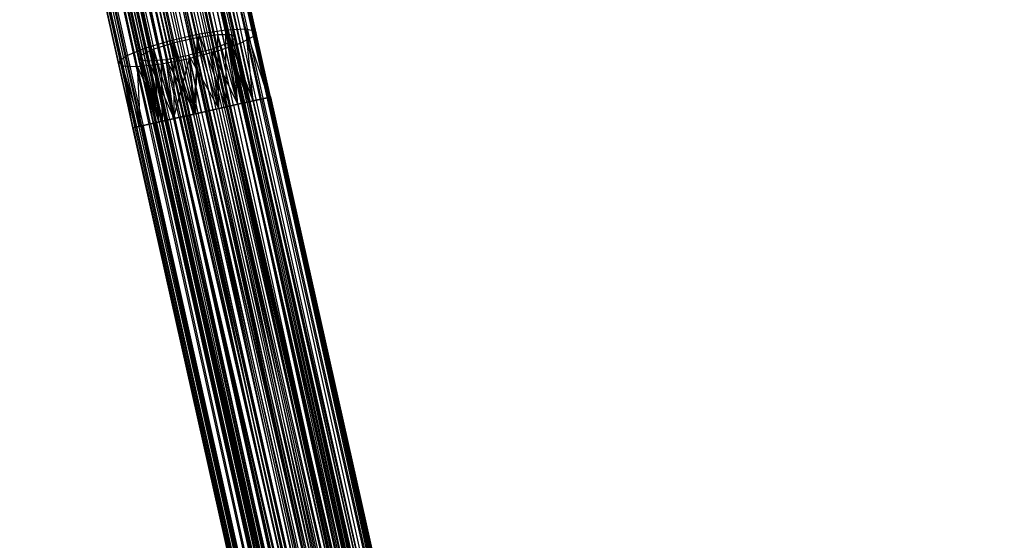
# Model space of a CAD drawing. Extents: x -38.3 to -0.1, y -39.1 to 0.
# Tile 195 of 256: x -22 to -19.3, y -10.2 to -8.8. Entities that reach past the tile are written whole.
import ezdxf

# ---------------------------------------------------------------- set-up
doc = ezdxf.new("R2010")
doc.units = 0
doc.header["$MEASUREMENT"] = 0
doc.layers.get('0').update_dxf_attribs({"color": 13, "linetype": 'CONTINUOUS'})

# ---------------------------------------------------------------- blocks, each defined once
blk = doc.blocks.new('ORTO_XII_A_STL')
at = {"color": 0}
for p, q in [((19.2512, 21.3384, 0.8563), (15.5087, 38.0707, 0.8563)), ((19.2512, 21.3384, 0.8563), (15.5087, 38.0707, 0.8563)), ((15.5087, 38.0707, 1.1173), (19.2512, 21.3384, 1.1173)), ((15.5087, 38.0707, 1.1173), (19.2512, 21.3384, 1.1173)), ((15.523, 38.0739, 1.0986), (19.2939, 21.348, 1.0339)), ((15.523, 38.0739, 1.0986), (19.2939, 21.348, 1.0339)), ((15.523, 38.0739, 1.0986), (19.2512, 21.3384, 1.1173)), ((15.523, 38.0739, 1.0986), (19.2512, 21.3384, 1.1173)), ((19.2939, 21.348, 0.9397), (15.5445, 38.0787, 0.917)), ((19.2939, 21.348, 0.9397), (15.5445, 38.0787, 0.917)), ((19.2512, 21.3384, 0.8563), (15.5445, 38.0787, 0.917)), ((19.2512, 21.3384, 0.8563), (15.5445, 38.0787, 0.917)), ((19.2939, 21.348, 0.9397), (15.5514, 38.0802, 0.9397)), ((19.2939, 21.348, 0.9397), (15.5514, 38.0802, 0.9397)), ((15.5514, 38.0802, 1.0339), (19.2939, 21.348, 1.0339)), ((15.5514, 38.0802, 1.0339), (19.2939, 21.348, 1.0339)), ((15.5556, 38.0812, 1.0105), (19.2939, 21.348, 1.0339)), ((15.5556, 38.0812, 1.0105), (19.2939, 21.348, 1.0339)), ((19.2939, 21.348, 1.0339), (15.557, 38.0815, 0.9868)), ((19.2939, 21.348, 1.0339), (15.557, 38.0815, 0.9868)), ((19.2995, 21.3492, 0.9868), (15.557, 38.0815, 0.9868)), ((19.2995, 21.3492, 0.9868), (15.557, 38.0815, 0.9868)), ((15.3971, 38.0457, 0.853), (19.0912, 21.3027, 0.85)), ((15.3971, 38.0457, 0.853), (19.0912, 21.3027, 0.85)), ((15.4109, 38.0488, 0.7957), (19.0843, 21.3011, 0.7914)), ((15.4109, 38.0488, 0.7957), (19.0843, 21.3011, 0.7914)), ((15.4109, 38.0488, 0.7957), (19.1755, 21.3215, 0.8028)), ((15.4109, 38.0488, 0.7957), (19.1755, 21.3215, 0.8028)), ((15.4126, 38.0492, 1.1157), (19.1551, 21.3169, 1.1157)), ((15.4126, 38.0492, 1.1157), (19.1551, 21.3169, 1.1157)), ((15.4126, 38.0492, 1.1157), (19.2081, 21.3288, 1.0782)), ((15.4126, 38.0492, 1.1157), (19.2081, 21.3288, 1.0782)), ((15.4126, 38.0492, 0.858), (19.1551, 21.3169, 0.858)), ((15.4126, 38.0492, 0.858), (19.1551, 21.3169, 0.858)), ((15.4126, 38.0492, 0.858), (19.0912, 21.3027, 0.85)), ((15.4126, 38.0492, 0.858), (19.0912, 21.3027, 0.85)), ((15.4274, 38.0525, 1.1088), (19.2081, 21.3288, 1.0782)), ((15.4274, 38.0525, 1.1088), (19.2081, 21.3288, 1.0782)), ((15.433, 38.0537, 0.8028), (19.1755, 21.3215, 0.8028)), ((15.433, 38.0537, 0.8028), (19.1755, 21.3215, 0.8028)), ((15.433, 38.0537, 1.1709), (19.1755, 21.3215, 1.1709)), ((15.433, 38.0537, 1.1709), (19.1755, 21.3215, 1.1709)), ((15.4541, 38.0585, 0.8837), (19.1551, 21.3169, 0.858)), ((15.4541, 38.0585, 0.8837), (19.1551, 21.3169, 0.858)), ((15.4542, 38.0585, 1.1611), (19.2512, 21.3384, 1.1173)), ((15.4542, 38.0585, 1.1611), (19.2512, 21.3384, 1.1173)), ((15.4542, 38.0585, 1.1611), (19.1755, 21.3215, 1.1709)), ((15.4542, 38.0585, 1.1611), (19.1755, 21.3215, 1.1709)), ((15.4656, 38.061, 1.0782), (19.2081, 21.3288, 1.0782)), ((15.4656, 38.061, 1.0782), (19.2081, 21.3288, 1.0782)), ((15.4656, 38.061, 1.0782), (19.238, 21.3355, 1.0198)), ((15.4656, 38.061, 1.0782), (19.238, 21.3355, 1.0198)), ((15.4656, 38.061, 0.8954), (19.2081, 21.3288, 0.8954)), ((15.4656, 38.061, 0.8954), (19.2081, 21.3288, 0.8954)), ((15.4656, 38.061, 0.8954), (19.1551, 21.3169, 0.858)), ((15.4656, 38.061, 0.8954), (19.1551, 21.3169, 0.858)), ((15.4756, 38.0633, 1.0651), (19.238, 21.3355, 1.0198)), ((15.4756, 38.0633, 1.0651), (19.238, 21.3355, 1.0198)), ((15.4906, 38.0666, 0.9379), (19.2081, 21.3288, 0.8954)), ((15.4906, 38.0666, 0.9379), (19.2081, 21.3288, 0.8954)), ((15.4923, 38.067, 0.8395), (19.1755, 21.3215, 0.8028)), ((15.4923, 38.067, 0.8395), (19.1755, 21.3215, 0.8028)), ((15.4923, 38.067, 0.8395), (19.2512, 21.3384, 0.8563)), ((15.4923, 38.067, 0.8395), (19.2512, 21.3384, 0.8563)), ((15.4955, 38.0677, 1.0198), (19.238, 21.3355, 1.0198)), ((15.4955, 38.0677, 1.0198), (19.238, 21.3355, 1.0198)), ((15.4955, 38.0677, 1.0198), (19.2419, 21.3364, 0.9868)), ((15.4955, 38.0677, 1.0198), (19.2419, 21.3364, 0.9868)), ((15.4955, 38.0677, 0.9538), (19.238, 21.3355, 0.9538)), ((15.4955, 38.0677, 0.9538), (19.238, 21.3355, 0.9538)), ((15.4955, 38.0677, 0.9538), (19.2081, 21.3288, 0.8954)), ((15.4955, 38.0677, 0.9538), (19.2081, 21.3288, 0.8954)), ((15.4984, 38.0684, 1.0034), (19.2419, 21.3364, 0.9868)), ((15.4984, 38.0684, 1.0034), (19.2419, 21.3364, 0.9868)), ((15.4984, 38.0684, 1.0034), (19.238, 21.3355, 0.9538)), ((15.4984, 38.0684, 1.0034), (19.238, 21.3355, 0.9538)), ((15.2542, 38.0138, 1.0651), (19.031, 21.2892, 1.1002)), ((15.2542, 38.0138, 1.0651), (19.031, 21.2892, 1.1002)), ((15.2558, 38.0141, 0.8248), (18.9983, 21.2819, 0.8248)), ((15.2558, 38.0141, 0.8248), (18.9983, 21.2819, 0.8248)), ((15.2558, 38.0141, 1.1488), (18.9983, 21.2819, 1.1488)), ((15.2558, 38.0141, 1.1488), (18.9983, 21.2819, 1.1488)), ((15.2756, 38.0185, 1.1611), (19.0843, 21.3011, 1.1822)), ((15.2756, 38.0185, 1.1611), (19.0843, 21.3011, 1.1822)), ((15.2756, 38.0185, 1.1611), (18.9983, 21.2819, 1.1488)), ((15.2756, 38.0185, 1.1611), (18.9983, 21.2819, 1.1488)), ((15.2757, 38.0186, 0.8837), (18.9883, 21.2796, 0.9228)), ((15.2757, 38.0186, 0.8837), (18.9883, 21.2796, 0.9228)), ((15.2885, 38.0214, 1.1002), (19.031, 21.2892, 1.1002)), ((15.2885, 38.0214, 1.1002), (19.031, 21.2892, 1.1002)), ((15.2885, 38.0214, 1.1002), (19.0912, 21.3027, 1.1236)), ((15.2885, 38.0214, 1.1002), (19.0912, 21.3027, 1.1236)), ((15.2885, 38.0214, 0.8734), (19.031, 21.2892, 0.8734)), ((15.2885, 38.0214, 0.8734), (19.031, 21.2892, 0.8734)), ((15.2885, 38.0214, 0.8734), (18.9883, 21.2796, 0.9228)), ((15.2885, 38.0214, 0.8734), (18.9883, 21.2796, 0.9228)), ((15.3024, 38.0245, 1.1088), (19.0912, 21.3027, 1.1236)), ((15.3024, 38.0245, 1.1088), (19.0912, 21.3027, 1.1236)), ((15.3189, 38.0282, 0.7957), (18.9983, 21.2819, 0.8248)), ((15.3189, 38.0282, 0.7957), (18.9983, 21.2819, 0.8248)), ((15.3189, 38.0282, 0.7957), (19.0843, 21.3011, 0.7914)), ((15.3189, 38.0282, 0.7957), (19.0843, 21.3011, 0.7914)), ((15.3327, 38.0313, 0.853), (19.031, 21.2892, 0.8734)), ((15.3327, 38.0313, 0.853), (19.031, 21.2892, 0.8734)), ((15.3418, 38.0333, 0.7914), (19.0843, 21.3011, 0.7914)), ((15.3418, 38.0333, 0.7914), (19.0843, 21.3011, 0.7914)), ((15.3418, 38.0333, 1.1822), (19.0843, 21.3011, 1.1822)), ((15.3418, 38.0333, 1.1822), (19.0843, 21.3011, 1.1822)), ((15.3487, 38.0349, 1.1236), (19.0912, 21.3027, 1.1236)), ((15.3487, 38.0349, 1.1236), (19.0912, 21.3027, 1.1236)), ((15.3487, 38.0349, 1.1236), (19.1551, 21.3169, 1.1157)), ((15.3487, 38.0349, 1.1236), (19.1551, 21.3169, 1.1157)), ((15.3487, 38.0349, 0.85), (19.0912, 21.3027, 0.85)), ((15.3487, 38.0349, 0.85), (19.0912, 21.3027, 0.85)), ((15.3487, 38.0349, 0.85), (19.031, 21.2892, 0.8734)), ((15.3487, 38.0349, 0.85), (19.031, 21.2892, 0.8734)), ((15.3649, 38.0385, 1.1837), (19.1755, 21.3215, 1.1709)), ((15.3649, 38.0385, 1.1837), (19.1755, 21.3215, 1.1709)), ((15.3649, 38.0385, 1.1837), (19.0843, 21.3011, 1.1822)), ((15.3649, 38.0385, 1.1837), (19.0843, 21.3011, 1.1822)), ((15.3649, 38.0385, 1.1246), (19.1551, 21.3169, 1.1157)), ((15.3649, 38.0385, 1.1246), (19.1551, 21.3169, 1.1157)), ((15.1728, 37.9955, 0.9868), (18.9153, 21.2633, 0.9868)), ((15.1728, 37.9955, 0.9868), (18.9153, 21.2633, 0.9868)), ((15.1742, 37.9959, 1.0105), (18.9373, 21.2682, 1.0783)), ((15.1742, 37.9959, 1.0105), (18.9373, 21.2682, 1.0783)), ((15.1742, 37.9959, 1.0105), (18.9153, 21.2633, 0.9868)), ((15.1742, 37.9959, 1.0105), (18.9153, 21.2633, 0.9868)), ((15.1853, 37.9983, 0.917), (18.9373, 21.2682, 0.8953)), ((18.9153, 21.2633, 0.9868), (15.1853, 37.9983, 0.917)), ((15.1853, 37.9983, 0.917), (18.9373, 21.2682, 0.8953)), ((18.9153, 21.2633, 0.9868), (15.1853, 37.9983, 0.917)), ((15.1948, 38.0005, 0.8953), (18.9373, 21.2682, 0.8953)), ((15.1948, 38.0005, 0.8953), (18.9373, 21.2682, 0.8953)), ((15.1948, 38.0005, 1.0783), (18.9373, 21.2682, 1.0783)), ((15.1948, 38.0005, 1.0783), (18.9373, 21.2682, 1.0783)), ((15.2068, 38.0032, 1.0986), (18.9983, 21.2819, 1.1488)), ((15.2068, 38.0032, 1.0986), (18.9983, 21.2819, 1.1488)), ((15.2068, 38.0032, 1.0986), (18.9373, 21.2682, 1.0783)), ((15.2068, 38.0032, 1.0986), (18.9373, 21.2682, 1.0783)), ((18.9729, 21.2762, 0.9868), (15.2304, 38.0084, 0.9868)), ((15.2304, 38.0084, 0.9868), (18.9883, 21.2796, 1.0508)), ((15.2304, 38.0084, 0.9868), (18.9883, 21.2796, 1.0508)), ((18.9729, 21.2762, 0.9868), (15.2304, 38.0084, 0.9868)), ((15.2314, 38.0087, 1.0034), (18.9883, 21.2796, 1.0508)), ((15.2314, 38.0087, 1.0034), (18.9883, 21.2796, 1.0508)), ((15.2375, 38.01, 0.8395), (18.9373, 21.2682, 0.8953)), ((15.2375, 38.01, 0.8395), (18.9373, 21.2682, 0.8953)), ((15.2375, 38.01, 0.8395), (18.9983, 21.2819, 0.8248)), ((15.2375, 38.01, 0.8395), (18.9983, 21.2819, 0.8248)), ((15.2392, 38.0104, 0.9379), (18.9729, 21.2762, 0.9868)), ((15.2392, 38.0104, 0.9379), (18.9729, 21.2762, 0.9868)), ((15.2458, 38.0119, 1.0508), (18.9883, 21.2796, 1.0508)), ((15.2458, 38.0119, 1.0508), (18.9883, 21.2796, 1.0508)), ((15.2458, 38.0119, 1.0508), (19.031, 21.2892, 1.1002)), ((15.2458, 38.0119, 1.0508), (19.031, 21.2892, 1.1002)), ((15.2458, 38.0119, 0.9228), (18.9883, 21.2796, 0.9228)), ((15.2458, 38.0119, 0.9228), (18.9883, 21.2796, 0.9228)), ((15.2458, 38.0119, 0.9228), (18.9729, 21.2762, 0.9868)), ((15.2458, 38.0119, 0.9228), (18.9729, 21.2762, 0.9868)), ((17.1293, 30.6803, 1.533), (17.0846, 30.8799, 1.5821)), ((17.1293, 30.6803, 1.533), (17.0846, 30.8799, 1.5821)), ((16.9753, 30.6512, 1.5001), (16.9295, 30.8557, 1.5505)), ((16.9753, 30.6512, 1.5001), (16.9295, 30.8557, 1.5505)), ((17.0056, 30.8541, 1.6064), (17.0494, 30.6583, 1.5582)), ((17.0056, 30.8541, 1.6064), (17.0494, 30.6583, 1.5582)), ((17.0552, 30.6691, 1.5001), (17.0094, 30.8736, 1.5505)), ((17.0552, 30.6691, 1.5001), (17.0094, 30.8736, 1.5505)), ((17.0647, 30.8576, 1.6355), (17.1075, 30.6664, 1.5885)), ((17.0647, 30.8576, 1.6355), (17.1075, 30.6664, 1.5885)), ((17.1848, 30.683, 1.5931), (17.1422, 30.8735, 1.64)), ((17.1848, 30.683, 1.5931), (17.1422, 30.8735, 1.64)), ((17.2122, 30.6766, 1.67), (17.1721, 30.8555, 1.714)), ((17.2122, 30.6766, 1.67), (17.1721, 30.8555, 1.714)), ((16.9035, 30.6298, 1.533), (16.8588, 30.8294, 1.5821)), ((16.9035, 30.6298, 1.533), (16.8588, 30.8294, 1.5821)), ((16.9413, 30.8397, 1.6064), (16.9851, 30.644, 1.5582)), ((16.9413, 30.8397, 1.6064), (16.9851, 30.644, 1.5582)), ((17.1049, 30.8495, 1.6871), (17.1459, 30.6663, 1.6421)), ((17.1049, 30.8495, 1.6871), (17.1459, 30.6663, 1.6421)), ((17.1171, 30.8314, 1.7494), (17.1559, 30.658, 1.7067)), ((17.1171, 30.8314, 1.7494), (17.1559, 30.658, 1.7067)), ((17.2066, 30.6623, 1.7504), (17.1693, 30.8291, 1.7914)), ((17.2066, 30.6623, 1.7504), (17.1693, 30.8291, 1.7914)), ((16.8521, 30.6085, 1.5931), (16.8095, 30.7991, 1.64)), ((16.8521, 30.6085, 1.5931), (16.8095, 30.7991, 1.64)), ((16.8863, 30.8178, 1.6355), (16.9291, 30.6265, 1.5885)), ((16.8863, 30.8178, 1.6355), (16.9291, 30.6265, 1.5885)), ((17.0984, 30.8077, 1.808), (17.1352, 30.6435, 1.7676)), ((17.0984, 30.8077, 1.808), (17.1352, 30.6435, 1.7676)), ((17.1691, 30.6425, 1.8204), (17.1341, 30.7988, 1.8589)), ((17.1691, 30.6425, 1.8204), (17.1341, 30.7988, 1.8589)), ((16.8301, 30.5911, 1.67), (16.79, 30.7701, 1.714)), ((16.8301, 30.5911, 1.67), (16.79, 30.7701, 1.714)), ((16.8501, 30.7717, 1.7494), (16.8889, 30.5983, 1.7067)), ((16.8501, 30.7717, 1.7494), (16.8889, 30.5983, 1.7067)), ((16.8534, 30.7932, 1.6871), (16.8944, 30.6101, 1.6421)), ((16.8534, 30.7932, 1.6871), (16.8944, 30.6101, 1.6421)), ((17.0885, 30.6261, 1.8108), (17.0532, 30.7838, 1.8496)), ((17.0885, 30.6261, 1.8108), (17.0532, 30.7838, 1.8496)), ((17.1061, 30.6207, 1.8679), (17.0727, 30.7698, 1.9046)), ((17.1061, 30.6207, 1.8679), (17.0727, 30.7698, 1.9046)), ((16.8412, 30.5806, 1.7504), (16.8039, 30.7474, 1.7914)), ((16.8412, 30.5806, 1.7504), (16.8039, 30.7474, 1.7914)), ((16.8771, 30.7582, 1.808), (16.9138, 30.594, 1.7676)), ((16.8771, 30.7582, 1.808), (16.9138, 30.594, 1.7676)), ((16.9282, 30.7558, 1.8496), (16.9635, 30.5981, 1.8108)), ((16.9282, 30.7558, 1.8496), (16.9635, 30.5981, 1.8108)), ((16.9918, 30.765, 1.8646), (17.0265, 30.6097, 1.8264)), ((16.9918, 30.765, 1.8646), (17.0265, 30.6097, 1.8264)), ((16.9958, 30.7472, 1.9208), (17.0285, 30.6007, 1.8848)), ((16.9958, 30.7472, 1.9208), (17.0285, 30.6007, 1.8848)), ((16.8835, 30.5787, 1.8204), (16.8486, 30.7349, 1.8589)), ((16.8835, 30.5787, 1.8204), (16.8486, 30.7349, 1.8589)), ((16.9498, 30.5858, 1.8679), (16.9165, 30.7349, 1.9046)), ((16.9498, 30.5858, 1.8679), (16.9165, 30.7349, 1.9046)), ((16.9753, 30.6512, 1.5001), (17.0552, 30.6691, 1.5001)), ((16.9753, 30.6512, 1.5001), (17.0552, 30.6691, 1.5001)), ((17.0494, 30.6583, 1.5582), (16.9851, 30.644, 1.5582)), ((17.0494, 30.6583, 1.5582), (16.9851, 30.644, 1.5582)), ((17.039, 30.4452, 1.4804), (17.0552, 30.6691, 1.5001)), ((17.039, 30.4452, 1.4804), (17.0552, 30.6691, 1.5001)), ((17.0459, 30.4468, 1.539), (17.0494, 30.6583, 1.5582)), ((17.0459, 30.4468, 1.539), (17.0494, 30.6583, 1.5582)), ((17.1075, 30.6664, 1.5885), (17.0494, 30.6583, 1.5582)), ((17.1075, 30.6664, 1.5885), (17.0494, 30.6583, 1.5582)), ((17.0943, 30.4576, 1.542), (17.0494, 30.6583, 1.5582)), ((17.0943, 30.4576, 1.542), (17.0494, 30.6583, 1.5582)), ((17.1098, 30.4611, 1.5469), (17.0494, 30.6583, 1.5582)), ((17.1098, 30.4611, 1.5469), (17.0494, 30.6583, 1.5582)), ((17.0552, 30.6691, 1.5001), (17.1293, 30.6803, 1.533)), ((17.0552, 30.6691, 1.5001), (17.1293, 30.6803, 1.533)), ((17.1303, 30.4657, 1.4917), (17.0552, 30.6691, 1.5001)), ((17.1021, 30.4593, 1.4832), (17.0552, 30.6691, 1.5001)), ((17.1303, 30.4657, 1.4917), (17.0552, 30.6691, 1.5001)), ((17.1021, 30.4593, 1.4832), (17.0552, 30.6691, 1.5001)), ((17.1098, 30.4611, 1.5469), (17.1075, 30.6664, 1.5885)), ((17.1513, 30.4704, 1.5726), (17.1075, 30.6664, 1.5885)), ((17.1098, 30.4611, 1.5469), (17.1075, 30.6664, 1.5885)), ((17.1513, 30.4704, 1.5726), (17.1075, 30.6664, 1.5885)), ((17.1628, 30.4729, 1.5844), (17.1075, 30.6664, 1.5885)), ((17.1628, 30.4729, 1.5844), (17.1075, 30.6664, 1.5885)), ((17.1459, 30.6663, 1.6421), (17.1075, 30.6664, 1.5885)), ((17.1459, 30.6663, 1.6421), (17.1075, 30.6664, 1.5885)), ((17.1293, 30.6803, 1.533), (17.1848, 30.683, 1.5931)), ((17.1293, 30.6803, 1.533), (17.1848, 30.683, 1.5931)), ((17.2059, 30.4826, 1.5453), (17.1293, 30.6803, 1.533)), ((17.1751, 30.4757, 1.5165), (17.1293, 30.6803, 1.533)), ((17.2059, 30.4826, 1.5453), (17.1293, 30.6803, 1.533)), ((17.1751, 30.4757, 1.5165), (17.1293, 30.6803, 1.533)), ((17.1303, 30.4657, 1.4917), (17.1293, 30.6803, 1.533)), ((17.1303, 30.4657, 1.4917), (17.1293, 30.6803, 1.533)), ((17.1352, 30.6435, 1.7676), (17.1559, 30.658, 1.7067)), ((17.1352, 30.6435, 1.7676), (17.1559, 30.658, 1.7067)), ((17.1628, 30.4729, 1.5844), (17.1459, 30.6663, 1.6421)), ((17.1879, 30.4785, 1.6269), (17.1459, 30.6663, 1.6421)), ((17.1628, 30.4729, 1.5844), (17.1459, 30.6663, 1.6421)), ((17.1879, 30.4785, 1.6269), (17.1459, 30.6663, 1.6421)), ((17.1927, 30.4796, 1.6428), (17.1459, 30.6663, 1.6421)), ((17.1927, 30.4796, 1.6428), (17.1459, 30.6663, 1.6421)), ((17.1559, 30.658, 1.7067), (17.1459, 30.6663, 1.6421)), ((17.1559, 30.658, 1.7067), (17.1459, 30.6663, 1.6421)), ((17.1927, 30.4796, 1.6428), (17.1559, 30.658, 1.7067)), ((17.1956, 30.4803, 1.6924), (17.1559, 30.658, 1.7067)), ((17.1927, 30.4796, 1.6428), (17.1559, 30.658, 1.7067)), ((17.1956, 30.4803, 1.6924), (17.1559, 30.658, 1.7067)), ((17.1927, 30.4796, 1.7088), (17.1559, 30.658, 1.7067)), ((17.1927, 30.4796, 1.7088), (17.1559, 30.658, 1.7067)), ((17.2066, 30.6623, 1.7504), (17.1691, 30.6425, 1.8204)), ((17.2066, 30.6623, 1.7504), (17.1691, 30.6425, 1.8204)), ((17.2487, 30.4921, 1.6287), (17.1848, 30.683, 1.5931)), ((17.1848, 30.683, 1.5931), (17.2122, 30.6766, 1.67)), ((17.2285, 30.4876, 1.5774), (17.1848, 30.683, 1.5931)), ((17.2487, 30.4921, 1.6287), (17.1848, 30.683, 1.5931)), ((17.2285, 30.4876, 1.5774), (17.1848, 30.683, 1.5931)), ((17.2059, 30.4826, 1.5453), (17.1848, 30.683, 1.5931)), ((17.2059, 30.4826, 1.5453), (17.1848, 30.683, 1.5931)), ((17.1848, 30.683, 1.5931), (17.2122, 30.6766, 1.67)), ((17.2122, 30.6766, 1.67), (17.2066, 30.6623, 1.7504)), ((17.2122, 30.6766, 1.67), (17.2066, 30.6623, 1.7504)), ((17.2066, 30.6623, 1.7504), (17.2448, 30.4913, 1.7366)), ((17.2066, 30.6623, 1.7504), (17.2487, 30.4921, 1.7229)), ((17.2066, 30.6623, 1.7504), (17.2487, 30.4921, 1.7229)), ((17.2066, 30.6623, 1.7504), (17.2448, 30.4913, 1.7366)), ((17.2542, 30.4934, 1.6758), (17.2122, 30.6766, 1.67)), ((17.2122, 30.6766, 1.67), (17.2487, 30.4921, 1.7229)), ((17.2122, 30.6766, 1.67), (17.2487, 30.4921, 1.7229)), ((17.2532, 30.4931, 1.6552), (17.2122, 30.6766, 1.67)), ((17.2542, 30.4934, 1.6758), (17.2122, 30.6766, 1.67)), ((17.2532, 30.4931, 1.6552), (17.2122, 30.6766, 1.67)), ((17.2487, 30.4921, 1.6287), (17.2122, 30.6766, 1.67)), ((17.2487, 30.4921, 1.6287), (17.2122, 30.6766, 1.67)), ((16.9035, 30.6298, 1.533), (16.9753, 30.6512, 1.5001)), ((16.9035, 30.6298, 1.533), (16.9753, 30.6512, 1.5001)), ((16.9851, 30.644, 1.5582), (16.9291, 30.6265, 1.5885)), ((16.9851, 30.644, 1.5582), (16.9291, 30.6265, 1.5885)), ((17.039, 30.4452, 1.4804), (16.9753, 30.6512, 1.5001)), ((17.039, 30.4452, 1.4804), (16.9753, 30.6512, 1.5001)), ((17.0222, 30.4415, 1.4832), (16.9753, 30.6512, 1.5001)), ((17.0222, 30.4415, 1.4832), (16.9753, 30.6512, 1.5001)), ((16.9858, 30.4333, 1.5624), (16.9851, 30.644, 1.5582)), ((17.03, 30.4432, 1.542), (16.9851, 30.644, 1.5582)), ((16.9858, 30.4333, 1.5624), (16.9851, 30.644, 1.5582)), ((17.03, 30.4432, 1.542), (16.9851, 30.644, 1.5582)), ((17.0459, 30.4468, 1.539), (16.9851, 30.644, 1.5582)), ((17.0459, 30.4468, 1.539), (16.9851, 30.644, 1.5582)), ((17.1352, 30.6435, 1.7676), (17.0885, 30.6261, 1.8108)), ((17.1352, 30.6435, 1.7676), (17.0885, 30.6261, 1.8108)), ((17.1691, 30.6425, 1.8204), (17.1061, 30.6207, 1.8679)), ((17.1691, 30.6425, 1.8204), (17.1061, 30.6207, 1.8679)), ((17.1927, 30.4796, 1.7088), (17.1352, 30.6435, 1.7676)), ((17.1728, 30.4752, 1.7541), (17.1352, 30.6435, 1.7676)), ((17.1927, 30.4796, 1.7088), (17.1352, 30.6435, 1.7676)), ((17.1728, 30.4752, 1.7541), (17.1352, 30.6435, 1.7676)), ((17.1628, 30.4729, 1.7672), (17.1352, 30.6435, 1.7676)), ((17.1628, 30.4729, 1.7672), (17.1352, 30.6435, 1.7676)), ((17.2049, 30.4823, 1.8075), (17.1691, 30.6425, 1.8204)), ((17.2049, 30.4823, 1.8075), (17.1691, 30.6425, 1.8204)), ((16.8301, 30.5911, 1.67), (16.8521, 30.6085, 1.5931)), ((16.8301, 30.5911, 1.67), (16.8521, 30.6085, 1.5931)), ((16.8521, 30.6085, 1.5931), (16.9035, 30.6298, 1.533)), ((16.8521, 30.6085, 1.5931), (16.9035, 30.6298, 1.533)), ((16.8958, 30.4132, 1.5774), (16.8521, 30.6085, 1.5931)), ((16.8958, 30.4132, 1.5774), (16.8521, 30.6085, 1.5931)), ((16.8944, 30.6101, 1.6421), (16.8889, 30.5983, 1.7067)), ((16.8944, 30.6101, 1.6421), (16.8889, 30.5983, 1.7067)), ((16.9291, 30.6265, 1.5885), (16.8944, 30.6101, 1.6421)), ((16.9291, 30.6265, 1.5885), (16.8944, 30.6101, 1.6421)), ((16.9277, 30.4203, 1.6758), (16.8944, 30.6101, 1.6421)), ((16.9364, 30.4223, 1.6269), (16.8944, 30.6101, 1.6421)), ((16.9277, 30.4203, 1.6758), (16.8944, 30.6101, 1.6421)), ((16.9364, 30.4223, 1.6269), (16.8944, 30.6101, 1.6421)), ((16.9431, 30.4238, 1.6117), (16.8944, 30.6101, 1.6421)), ((16.9431, 30.4238, 1.6117), (16.8944, 30.6101, 1.6421)), ((16.9492, 30.4252, 1.5165), (16.9035, 30.6298, 1.533)), ((16.9492, 30.4252, 1.5165), (16.9035, 30.6298, 1.533)), ((16.9431, 30.4238, 1.6117), (16.9291, 30.6265, 1.5885)), ((16.973, 30.4305, 1.5726), (16.9291, 30.6265, 1.5885)), ((16.9431, 30.4238, 1.6117), (16.9291, 30.6265, 1.5885)), ((16.973, 30.4305, 1.5726), (16.9291, 30.6265, 1.5885)), ((16.9858, 30.4333, 1.5624), (16.9291, 30.6265, 1.5885)), ((16.9858, 30.4333, 1.5624), (16.9291, 30.6265, 1.5885)), ((16.9635, 30.5981, 1.8108), (17.0265, 30.6097, 1.8264)), ((16.9635, 30.5981, 1.8108), (17.0265, 30.6097, 1.8264)), ((17.0885, 30.6261, 1.8108), (17.0265, 30.6097, 1.8264)), ((17.0885, 30.6261, 1.8108), (17.0265, 30.6097, 1.8264)), ((17.0265, 30.6097, 1.8264), (17.0621, 30.4504, 1.8136)), ((17.0459, 30.4468, 1.8126), (17.0265, 30.6097, 1.8264)), ((17.0459, 30.4468, 1.8126), (17.0265, 30.6097, 1.8264)), ((17.1098, 30.4611, 1.8046), (17.0265, 30.6097, 1.8264)), ((17.1098, 30.4611, 1.8046), (17.0265, 30.6097, 1.8264)), ((17.0265, 30.6097, 1.8264), (17.0621, 30.4504, 1.8136)), ((17.1061, 30.6207, 1.8679), (17.0285, 30.6007, 1.8848)), ((17.1061, 30.6207, 1.8679), (17.0285, 30.6007, 1.8848)), ((17.1628, 30.4729, 1.7672), (17.0885, 30.6261, 1.8108)), ((17.1628, 30.4729, 1.7672), (17.0885, 30.6261, 1.8108)), ((17.1246, 30.4644, 1.7978), (17.0885, 30.6261, 1.8108)), ((17.1246, 30.4644, 1.7978), (17.0885, 30.6261, 1.8108)), ((17.1098, 30.4611, 1.8046), (17.0885, 30.6261, 1.8108)), ((17.1098, 30.4611, 1.8046), (17.0885, 30.6261, 1.8108)), ((17.1403, 30.4679, 1.8556), (17.1061, 30.6207, 1.8679)), ((17.1403, 30.4679, 1.8556), (17.1061, 30.6207, 1.8679)), ((16.8711, 30.4077, 1.6552), (16.8301, 30.5911, 1.67)), ((16.8711, 30.4077, 1.6552), (16.8301, 30.5911, 1.67)), ((16.87, 30.4074, 1.6758), (16.8301, 30.5911, 1.67)), ((16.87, 30.4074, 1.6758), (16.8301, 30.5911, 1.67)), ((16.8412, 30.5806, 1.7504), (16.8301, 30.5911, 1.67)), ((16.8412, 30.5806, 1.7504), (16.8301, 30.5911, 1.67)), ((16.87, 30.4074, 1.6758), (16.8412, 30.5806, 1.7504)), ((16.8412, 30.5806, 1.7504), (16.8835, 30.5787, 1.8204)), ((16.8794, 30.4096, 1.7366), (16.8412, 30.5806, 1.7504)), ((16.87, 30.4074, 1.6758), (16.8412, 30.5806, 1.7504)), ((16.8794, 30.4096, 1.7366), (16.8412, 30.5806, 1.7504)), ((16.892, 30.4124, 1.7673), (16.8412, 30.5806, 1.7504)), ((16.892, 30.4124, 1.7673), (16.8412, 30.5806, 1.7504)), ((16.8412, 30.5806, 1.7504), (16.8835, 30.5787, 1.8204)), ((16.8835, 30.5787, 1.8204), (16.9498, 30.5858, 1.8679)), ((16.8835, 30.5787, 1.8204), (16.9498, 30.5858, 1.8679)), ((16.892, 30.4124, 1.7673), (16.8835, 30.5787, 1.8204)), ((16.892, 30.4124, 1.7673), (16.8835, 30.5787, 1.8204)), ((16.9194, 30.4185, 1.8075), (16.8835, 30.5787, 1.8204)), ((16.9194, 30.4185, 1.8075), (16.8835, 30.5787, 1.8204)), ((16.953, 30.426, 1.8378), (16.8835, 30.5787, 1.8204)), ((16.953, 30.426, 1.8378), (16.8835, 30.5787, 1.8204)), ((16.9431, 30.4238, 1.7398), (16.8889, 30.5983, 1.7067)), ((16.8889, 30.5983, 1.7067), (16.9138, 30.594, 1.7676)), ((16.9286, 30.4206, 1.6924), (16.8889, 30.5983, 1.7067)), ((16.9431, 30.4238, 1.7398), (16.8889, 30.5983, 1.7067)), ((16.9286, 30.4206, 1.6924), (16.8889, 30.5983, 1.7067)), ((16.9277, 30.4203, 1.6758), (16.8889, 30.5983, 1.7067)), ((16.9277, 30.4203, 1.6758), (16.8889, 30.5983, 1.7067)), ((16.8889, 30.5983, 1.7067), (16.9138, 30.594, 1.7676)), ((16.9138, 30.594, 1.7676), (16.9635, 30.5981, 1.8108)), ((16.9138, 30.594, 1.7676), (16.9635, 30.5981, 1.8108)), ((16.9858, 30.4333, 1.7892), (16.9138, 30.594, 1.7676)), ((16.9515, 30.4257, 1.7541), (16.9138, 30.594, 1.7676)), ((16.9858, 30.4333, 1.7892), (16.9138, 30.594, 1.7676)), ((16.9515, 30.4257, 1.7541), (16.9138, 30.594, 1.7676)), ((16.9431, 30.4238, 1.7398), (16.9138, 30.594, 1.7676)), ((16.9431, 30.4238, 1.7398), (16.9138, 30.594, 1.7676)), ((16.9498, 30.5858, 1.8679), (17.0285, 30.6007, 1.8848)), ((16.9498, 30.5858, 1.8679), (17.0285, 30.6007, 1.8848)), ((16.953, 30.426, 1.8378), (16.9498, 30.5858, 1.8679)), ((16.953, 30.426, 1.8378), (16.9498, 30.5858, 1.8679)), ((16.984, 30.4329, 1.8556), (16.9498, 30.5858, 1.8679)), ((16.984, 30.4329, 1.8556), (16.9498, 30.5858, 1.8679)), ((17.0459, 30.4468, 1.8126), (16.9635, 30.5981, 1.8108)), ((16.9996, 30.4364, 1.7978), (16.9635, 30.5981, 1.8108)), ((17.0459, 30.4468, 1.8126), (16.9635, 30.5981, 1.8108)), ((16.9996, 30.4364, 1.7978), (16.9635, 30.5981, 1.8108)), ((16.9858, 30.4333, 1.7892), (16.9635, 30.5981, 1.8108)), ((16.9858, 30.4333, 1.7892), (16.9635, 30.5981, 1.8108)), ((16.984, 30.4329, 1.8556), (17.0285, 30.6007, 1.8848)), ((16.984, 30.4329, 1.8556), (17.0285, 30.6007, 1.8848)), ((17.0621, 30.4504, 1.8726), (17.0285, 30.6007, 1.8848)), ((17.0285, 30.6007, 1.8848), (17.039, 30.4452, 1.8712)), ((17.0621, 30.4504, 1.8726), (17.0285, 30.6007, 1.8848)), ((17.0285, 30.6007, 1.8848), (17.039, 30.4452, 1.8712)), ((17.2542, 30.4934, 1.6758), (17.2487, 30.4921, 1.7229)), ((17.2542, 30.4934, 1.6758), (17.2487, 30.4921, 1.7229)), ((17.2532, 30.4931, 1.6552), (17.2542, 30.4934, 1.6758)), ((17.2532, 30.4931, 1.6552), (17.2542, 30.4934, 1.6758)), ((17.2542, 30.4934, 1.6758), (19.2995, 21.3492, 1.6758)), ((17.2542, 30.4934, 1.6758), (19.2995, 21.3492, 1.6758)), ((17.1403, 30.4679, 1.8556), (17.0621, 30.4504, 1.8726)), ((17.1403, 30.4679, 1.8556), (17.0621, 30.4504, 1.8726)), ((17.1513, 30.4704, 1.5726), (17.1098, 30.4611, 1.5469)), ((17.1513, 30.4704, 1.5726), (17.1098, 30.4611, 1.5469)), ((17.1246, 30.4644, 1.7978), (17.1628, 30.4729, 1.7672)), ((17.1246, 30.4644, 1.7978), (17.1628, 30.4729, 1.7672)), ((17.1303, 30.4657, 1.4917), (17.1751, 30.4757, 1.5165)), ((17.1303, 30.4657, 1.4917), (17.1751, 30.4757, 1.5165)), ((17.2049, 30.4823, 1.8075), (17.1403, 30.4679, 1.8556)), ((17.2049, 30.4823, 1.8075), (17.1403, 30.4679, 1.8556)), ((17.1403, 30.4679, 1.8556), (19.2512, 21.3384, 1.8063)), ((17.1403, 30.4679, 1.8556), (19.2512, 21.3384, 1.8063)), ((17.1403, 30.4679, 1.8556), (19.1755, 21.3215, 1.8598)), ((17.1403, 30.4679, 1.8556), (19.1755, 21.3215, 1.8598)), ((17.1628, 30.4729, 1.5844), (17.1513, 30.4704, 1.5726)), ((17.1628, 30.4729, 1.5844), (17.1513, 30.4704, 1.5726)), ((17.1513, 30.4704, 1.5726), (19.1551, 21.3169, 1.5469)), ((17.1513, 30.4704, 1.5726), (19.1551, 21.3169, 1.5469)), ((17.1879, 30.4785, 1.6269), (17.1628, 30.4729, 1.5844)), ((17.1879, 30.4785, 1.6269), (17.1628, 30.4729, 1.5844)), ((17.1628, 30.4729, 1.7672), (17.1728, 30.4752, 1.7541)), ((17.1628, 30.4729, 1.7672), (17.1728, 30.4752, 1.7541)), ((17.1628, 30.4729, 1.7672), (19.2081, 21.3288, 1.7672)), ((17.1628, 30.4729, 1.7672), (19.2081, 21.3288, 1.7672)), ((17.1628, 30.4729, 1.7672), (19.238, 21.3355, 1.7088)), ((17.1628, 30.4729, 1.7672), (19.238, 21.3355, 1.7088)), ((17.1628, 30.4729, 1.5844), (19.2081, 21.3288, 1.5844)), ((17.1628, 30.4729, 1.5844), (19.2081, 21.3288, 1.5844)), ((17.1628, 30.4729, 1.5844), (19.1551, 21.3169, 1.5469)), ((17.1628, 30.4729, 1.5844), (19.1551, 21.3169, 1.5469)), ((17.1728, 30.4752, 1.7541), (17.1927, 30.4796, 1.7088)), ((17.1728, 30.4752, 1.7541), (17.1927, 30.4796, 1.7088)), ((17.1728, 30.4752, 1.7541), (19.238, 21.3355, 1.7088)), ((17.1728, 30.4752, 1.7541), (19.238, 21.3355, 1.7088)), ((17.1751, 30.4757, 1.5165), (17.2059, 30.4826, 1.5453)), ((17.1751, 30.4757, 1.5165), (17.2059, 30.4826, 1.5453)), ((17.1751, 30.4757, 1.5165), (19.1755, 21.3215, 1.4917)), ((17.1751, 30.4757, 1.5165), (19.1755, 21.3215, 1.4917)), ((17.1751, 30.4757, 1.5165), (19.2512, 21.3384, 1.5453)), ((17.1751, 30.4757, 1.5165), (19.2512, 21.3384, 1.5453)), ((17.1927, 30.4796, 1.6428), (17.1879, 30.4785, 1.6269)), ((17.1927, 30.4796, 1.6428), (17.1879, 30.4785, 1.6269)), ((17.1879, 30.4785, 1.6269), (19.2081, 21.3288, 1.5844)), ((17.1879, 30.4785, 1.6269), (19.2081, 21.3288, 1.5844)), ((17.1927, 30.4796, 1.7088), (17.1956, 30.4803, 1.6924)), ((17.1956, 30.4803, 1.6924), (17.1927, 30.4796, 1.6428)), ((17.1956, 30.4803, 1.6924), (17.1927, 30.4796, 1.6428)), ((17.1927, 30.4796, 1.7088), (17.1956, 30.4803, 1.6924)), ((17.1927, 30.4796, 1.7088), (19.238, 21.3355, 1.7088)), ((17.1927, 30.4796, 1.7088), (19.238, 21.3355, 1.7088)), ((17.1927, 30.4796, 1.7088), (19.2419, 21.3364, 1.6758)), ((17.1927, 30.4796, 1.7088), (19.2419, 21.3364, 1.6758)), ((17.1927, 30.4796, 1.6428), (19.238, 21.3355, 1.6428)), ((17.1927, 30.4796, 1.6428), (19.238, 21.3355, 1.6428)), ((17.1927, 30.4796, 1.6428), (19.2081, 21.3288, 1.5844)), ((17.1927, 30.4796, 1.6428), (19.2081, 21.3288, 1.5844)), ((17.1956, 30.4803, 1.6924), (19.2419, 21.3364, 1.6758)), ((17.1956, 30.4803, 1.6924), (19.2419, 21.3364, 1.6758)), ((17.1956, 30.4803, 1.6924), (19.238, 21.3355, 1.6428)), ((17.1956, 30.4803, 1.6924), (19.238, 21.3355, 1.6428)), ((17.2448, 30.4913, 1.7366), (17.2049, 30.4823, 1.8075)), ((17.2448, 30.4913, 1.7366), (17.2049, 30.4823, 1.8075)), ((17.2049, 30.4823, 1.8075), (19.2512, 21.3384, 1.8063)), ((17.2049, 30.4823, 1.8075), (19.2512, 21.3384, 1.8063)), ((17.2059, 30.4826, 1.5453), (17.2285, 30.4876, 1.5774)), ((17.2059, 30.4826, 1.5453), (17.2285, 30.4876, 1.5774)), ((17.2059, 30.4826, 1.5453), (19.2512, 21.3384, 1.5453)), ((17.2059, 30.4826, 1.5453), (19.2512, 21.3384, 1.5453)), ((17.2059, 30.4826, 1.5453), (19.2939, 21.348, 1.6287)), ((17.2059, 30.4826, 1.5453), (19.2939, 21.348, 1.6287)), ((17.2285, 30.4876, 1.5774), (17.2487, 30.4921, 1.6287)), ((17.2285, 30.4876, 1.5774), (17.2487, 30.4921, 1.6287)), ((17.2285, 30.4876, 1.5774), (19.2939, 21.348, 1.6287)), ((17.2285, 30.4876, 1.5774), (19.2939, 21.348, 1.6287)), ((17.2487, 30.4921, 1.7229), (17.2448, 30.4913, 1.7366)), ((17.2487, 30.4921, 1.7229), (17.2448, 30.4913, 1.7366)), ((17.2448, 30.4913, 1.7366), (19.2512, 21.3384, 1.8063)), ((17.2448, 30.4913, 1.7366), (19.2512, 21.3384, 1.8063)), ((17.2487, 30.4921, 1.6287), (17.2532, 30.4931, 1.6552)), ((17.2487, 30.4921, 1.6287), (17.2532, 30.4931, 1.6552)), ((17.2487, 30.4921, 1.6287), (19.2939, 21.348, 1.6287)), ((17.2487, 30.4921, 1.6287), (19.2939, 21.348, 1.6287)), ((17.2487, 30.4921, 1.7229), (19.2939, 21.348, 1.7229)), ((17.2487, 30.4921, 1.7229), (19.2939, 21.348, 1.7229)), ((17.2487, 30.4921, 1.7229), (19.2512, 21.3384, 1.8063)), ((17.2487, 30.4921, 1.7229), (19.2512, 21.3384, 1.8063)), ((17.2532, 30.4931, 1.6552), (19.2939, 21.348, 1.6287)), ((17.2532, 30.4931, 1.6552), (19.2939, 21.348, 1.6287)), ((17.2532, 30.4931, 1.6552), (19.2995, 21.3492, 1.6758)), ((17.2532, 30.4931, 1.6552), (19.2995, 21.3492, 1.6758)), ((16.9492, 30.4252, 1.5165), (17.0222, 30.4415, 1.4832)), ((16.9492, 30.4252, 1.5165), (17.0222, 30.4415, 1.4832)), ((17.039, 30.4452, 1.8712), (16.984, 30.4329, 1.8556)), ((17.039, 30.4452, 1.8712), (16.984, 30.4329, 1.8556)), ((17.03, 30.4432, 1.542), (16.9858, 30.4333, 1.5624)), ((17.03, 30.4432, 1.542), (16.9858, 30.4333, 1.5624)), ((16.9996, 30.4364, 1.7978), (17.0459, 30.4468, 1.8126)), ((16.9996, 30.4364, 1.7978), (17.0459, 30.4468, 1.8126)), ((17.0222, 30.4415, 1.4832), (17.039, 30.4452, 1.4804)), ((17.0222, 30.4415, 1.4832), (17.039, 30.4452, 1.4804)), ((17.0222, 30.4415, 1.4832), (18.9983, 21.2819, 1.5138)), ((17.0222, 30.4415, 1.4832), (18.9983, 21.2819, 1.5138)), ((17.0222, 30.4415, 1.4832), (19.0843, 21.3011, 1.4804)), ((17.0222, 30.4415, 1.4832), (19.0843, 21.3011, 1.4804)), ((17.0459, 30.4468, 1.539), (17.03, 30.4432, 1.542)), ((17.0459, 30.4468, 1.539), (17.03, 30.4432, 1.542)), ((17.03, 30.4432, 1.542), (19.031, 21.2892, 1.5624)), ((17.03, 30.4432, 1.542), (19.031, 21.2892, 1.5624)), ((17.039, 30.4452, 1.4804), (17.1021, 30.4593, 1.4832)), ((17.039, 30.4452, 1.4804), (17.1021, 30.4593, 1.4832)), ((17.0621, 30.4504, 1.8726), (17.039, 30.4452, 1.8712)), ((17.0621, 30.4504, 1.8726), (17.039, 30.4452, 1.8712)), ((17.039, 30.4452, 1.4804), (19.0843, 21.3011, 1.4804)), ((17.039, 30.4452, 1.4804), (19.0843, 21.3011, 1.4804)), ((17.039, 30.4452, 1.8712), (19.0843, 21.3011, 1.8712)), ((17.039, 30.4452, 1.8712), (19.0843, 21.3011, 1.8712)), ((17.0943, 30.4576, 1.542), (17.0459, 30.4468, 1.539)), ((17.0943, 30.4576, 1.542), (17.0459, 30.4468, 1.539)), ((17.0459, 30.4468, 1.8126), (17.0621, 30.4504, 1.8136)), ((17.0459, 30.4468, 1.8126), (17.0621, 30.4504, 1.8136)), ((17.0459, 30.4468, 1.8126), (19.0912, 21.3027, 1.8126)), ((17.0459, 30.4468, 1.8126), (19.0912, 21.3027, 1.8126)), ((17.0459, 30.4468, 1.8126), (19.1551, 21.3169, 1.8046)), ((17.0459, 30.4468, 1.8126), (19.1551, 21.3169, 1.8046)), ((17.0459, 30.4468, 1.539), (19.0912, 21.3027, 1.539)), ((17.0459, 30.4468, 1.539), (19.0912, 21.3027, 1.539)), ((17.0459, 30.4468, 1.539), (19.031, 21.2892, 1.5624)), ((17.0459, 30.4468, 1.539), (19.031, 21.2892, 1.5624)), ((17.0621, 30.4504, 1.8136), (17.1098, 30.4611, 1.8046)), ((17.0621, 30.4504, 1.8136), (17.1098, 30.4611, 1.8046)), ((17.0621, 30.4504, 1.8726), (19.1755, 21.3215, 1.8598)), ((17.0621, 30.4504, 1.8726), (19.1755, 21.3215, 1.8598)), ((17.0621, 30.4504, 1.8726), (19.0843, 21.3011, 1.8712)), ((17.0621, 30.4504, 1.8726), (19.0843, 21.3011, 1.8712)), ((17.0621, 30.4504, 1.8136), (19.1551, 21.3169, 1.8046)), ((17.0621, 30.4504, 1.8136), (19.1551, 21.3169, 1.8046)), ((17.1098, 30.4611, 1.5469), (17.0943, 30.4576, 1.542)), ((17.1098, 30.4611, 1.5469), (17.0943, 30.4576, 1.542)), ((17.0943, 30.4576, 1.542), (19.0912, 21.3027, 1.539)), ((17.0943, 30.4576, 1.542), (19.0912, 21.3027, 1.539)), ((17.1021, 30.4593, 1.4832), (17.1303, 30.4657, 1.4917)), ((17.1021, 30.4593, 1.4832), (17.1303, 30.4657, 1.4917)), ((17.1021, 30.4593, 1.4832), (19.0843, 21.3011, 1.4804)), ((17.1021, 30.4593, 1.4832), (19.0843, 21.3011, 1.4804)), ((17.1021, 30.4593, 1.4832), (19.1755, 21.3215, 1.4917)), ((17.1021, 30.4593, 1.4832), (19.1755, 21.3215, 1.4917)), ((17.1098, 30.4611, 1.8046), (17.1246, 30.4644, 1.7978)), ((17.1098, 30.4611, 1.8046), (17.1246, 30.4644, 1.7978)), ((17.1098, 30.4611, 1.8046), (19.1551, 21.3169, 1.8046)), ((17.1098, 30.4611, 1.8046), (19.1551, 21.3169, 1.8046)), ((17.1098, 30.4611, 1.8046), (19.2081, 21.3288, 1.7672)), ((17.1098, 30.4611, 1.8046), (19.2081, 21.3288, 1.7672)), ((17.1098, 30.4611, 1.5469), (19.1551, 21.3169, 1.5469)), ((17.1098, 30.4611, 1.5469), (19.1551, 21.3169, 1.5469)), ((17.1098, 30.4611, 1.5469), (19.0912, 21.3027, 1.539)), ((17.1098, 30.4611, 1.5469), (19.0912, 21.3027, 1.539)), ((17.1246, 30.4644, 1.7978), (19.2081, 21.3288, 1.7672)), ((17.1246, 30.4644, 1.7978), (19.2081, 21.3288, 1.7672)), ((17.1303, 30.4657, 1.4917), (19.1755, 21.3215, 1.4917)), ((17.1303, 30.4657, 1.4917), (19.1755, 21.3215, 1.4917)), ((16.8711, 30.4077, 1.6552), (16.8958, 30.4132, 1.5774)), ((16.8711, 30.4077, 1.6552), (16.8958, 30.4132, 1.5774)), ((16.892, 30.4124, 1.7673), (16.8794, 30.4096, 1.7366)), ((16.892, 30.4124, 1.7673), (16.8794, 30.4096, 1.7366)), ((16.9194, 30.4185, 1.8075), (16.892, 30.4124, 1.7673)), ((16.9194, 30.4185, 1.8075), (16.892, 30.4124, 1.7673)), ((16.892, 30.4124, 1.7673), (18.9373, 21.2682, 1.7673)), ((16.892, 30.4124, 1.7673), (18.9373, 21.2682, 1.7673)), ((16.892, 30.4124, 1.7673), (18.9153, 21.2633, 1.6758)), ((16.892, 30.4124, 1.7673), (18.9153, 21.2633, 1.6758)), ((16.8958, 30.4132, 1.5774), (16.9492, 30.4252, 1.5165)), ((16.8958, 30.4132, 1.5774), (16.9492, 30.4252, 1.5165)), ((16.8958, 30.4132, 1.5774), (18.9373, 21.2682, 1.5843)), ((16.8958, 30.4132, 1.5774), (18.9373, 21.2682, 1.5843)), ((16.953, 30.426, 1.8378), (16.9194, 30.4185, 1.8075)), ((16.953, 30.426, 1.8378), (16.9194, 30.4185, 1.8075)), ((16.9194, 30.4185, 1.8075), (18.9373, 21.2682, 1.7673)), ((16.9194, 30.4185, 1.8075), (18.9373, 21.2682, 1.7673)), ((16.9364, 30.4223, 1.6269), (16.9277, 30.4203, 1.6758)), ((16.9364, 30.4223, 1.6269), (16.9277, 30.4203, 1.6758)), ((16.9277, 30.4203, 1.6758), (16.9286, 30.4206, 1.6924)), ((16.9277, 30.4203, 1.6758), (16.9286, 30.4206, 1.6924)), ((18.9729, 21.2762, 1.6758), (16.9277, 30.4203, 1.6758)), ((16.9277, 30.4203, 1.6758), (18.9883, 21.2796, 1.7398)), ((16.9277, 30.4203, 1.6758), (18.9883, 21.2796, 1.7398)), ((18.9729, 21.2762, 1.6758), (16.9277, 30.4203, 1.6758)), ((16.9286, 30.4206, 1.6924), (16.9431, 30.4238, 1.7398)), ((16.9286, 30.4206, 1.6924), (16.9431, 30.4238, 1.7398)), ((16.9286, 30.4206, 1.6924), (18.9883, 21.2796, 1.7398)), ((16.9286, 30.4206, 1.6924), (18.9883, 21.2796, 1.7398)), ((16.9431, 30.4238, 1.6117), (16.9364, 30.4223, 1.6269)), ((16.9431, 30.4238, 1.6117), (16.9364, 30.4223, 1.6269)), ((16.9364, 30.4223, 1.6269), (18.9729, 21.2762, 1.6758)), ((16.9364, 30.4223, 1.6269), (18.9729, 21.2762, 1.6758)), ((16.973, 30.4305, 1.5726), (16.9431, 30.4238, 1.6117)), ((16.973, 30.4305, 1.5726), (16.9431, 30.4238, 1.6117)), ((16.9431, 30.4238, 1.7398), (16.9515, 30.4257, 1.7541)), ((16.9431, 30.4238, 1.7398), (16.9515, 30.4257, 1.7541)), ((16.9431, 30.4238, 1.7398), (18.9883, 21.2796, 1.7398)), ((16.9431, 30.4238, 1.7398), (18.9883, 21.2796, 1.7398)), ((16.9431, 30.4238, 1.7398), (19.031, 21.2892, 1.7892)), ((16.9431, 30.4238, 1.7398), (19.031, 21.2892, 1.7892)), ((16.9431, 30.4238, 1.6117), (18.9883, 21.2796, 1.6117)), ((16.9431, 30.4238, 1.6117), (18.9883, 21.2796, 1.6117)), ((16.9431, 30.4238, 1.6117), (18.9729, 21.2762, 1.6758)), ((16.9431, 30.4238, 1.6117), (18.9729, 21.2762, 1.6758)), ((16.9492, 30.4252, 1.5165), (18.9373, 21.2682, 1.5843)), ((16.9492, 30.4252, 1.5165), (18.9373, 21.2682, 1.5843)), ((16.9492, 30.4252, 1.5165), (18.9983, 21.2819, 1.5138)), ((16.9492, 30.4252, 1.5165), (18.9983, 21.2819, 1.5138)), ((16.9515, 30.4257, 1.7541), (16.9858, 30.4333, 1.7892)), ((16.9515, 30.4257, 1.7541), (16.9858, 30.4333, 1.7892)), ((16.9515, 30.4257, 1.7541), (19.031, 21.2892, 1.7892)), ((16.9515, 30.4257, 1.7541), (19.031, 21.2892, 1.7892)), ((16.984, 30.4329, 1.8556), (16.953, 30.426, 1.8378)), ((16.984, 30.4329, 1.8556), (16.953, 30.426, 1.8378)), ((16.953, 30.426, 1.8378), (18.9983, 21.2819, 1.8378)), ((16.953, 30.426, 1.8378), (18.9983, 21.2819, 1.8378)), ((16.953, 30.426, 1.8378), (18.9373, 21.2682, 1.7673)), ((16.953, 30.426, 1.8378), (18.9373, 21.2682, 1.7673)), ((16.9858, 30.4333, 1.5624), (16.973, 30.4305, 1.5726)), ((16.9858, 30.4333, 1.5624), (16.973, 30.4305, 1.5726)), ((16.973, 30.4305, 1.5726), (18.9883, 21.2796, 1.6117)), ((16.973, 30.4305, 1.5726), (18.9883, 21.2796, 1.6117)), ((16.984, 30.4329, 1.8556), (19.0843, 21.3011, 1.8712)), ((16.984, 30.4329, 1.8556), (19.0843, 21.3011, 1.8712)), ((16.984, 30.4329, 1.8556), (18.9983, 21.2819, 1.8378)), ((16.984, 30.4329, 1.8556), (18.9983, 21.2819, 1.8378)), ((16.9858, 30.4333, 1.7892), (16.9996, 30.4364, 1.7978)), ((16.9858, 30.4333, 1.7892), (16.9996, 30.4364, 1.7978)), ((16.9858, 30.4333, 1.7892), (19.031, 21.2892, 1.7892)), ((16.9858, 30.4333, 1.7892), (19.031, 21.2892, 1.7892)), ((16.9858, 30.4333, 1.7892), (19.0912, 21.3027, 1.8126)), ((16.9858, 30.4333, 1.7892), (19.0912, 21.3027, 1.8126)), ((16.9858, 30.4333, 1.5624), (19.031, 21.2892, 1.5624)), ((16.9858, 30.4333, 1.5624), (19.031, 21.2892, 1.5624)), ((16.9858, 30.4333, 1.5624), (18.9883, 21.2796, 1.6117)), ((16.9858, 30.4333, 1.5624), (18.9883, 21.2796, 1.6117)), ((16.9996, 30.4364, 1.7978), (19.0912, 21.3027, 1.8126)), ((16.9996, 30.4364, 1.7978), (19.0912, 21.3027, 1.8126)), ((16.8794, 30.4096, 1.7366), (16.87, 30.4074, 1.6758)), ((16.8794, 30.4096, 1.7366), (16.87, 30.4074, 1.6758)), ((16.87, 30.4074, 1.6758), (16.8711, 30.4077, 1.6552)), ((16.87, 30.4074, 1.6758), (16.8711, 30.4077, 1.6552)), ((18.9153, 21.2633, 1.6758), (16.87, 30.4074, 1.6758)), ((16.87, 30.4074, 1.6758), (18.9373, 21.2682, 1.5843)), ((16.87, 30.4074, 1.6758), (18.9373, 21.2682, 1.5843)), ((18.9153, 21.2633, 1.6758), (16.87, 30.4074, 1.6758)), ((16.8711, 30.4077, 1.6552), (18.9373, 21.2682, 1.5843)), ((16.8711, 30.4077, 1.6552), (18.9373, 21.2682, 1.5843)), ((16.8794, 30.4096, 1.7366), (18.9153, 21.2633, 1.6758)), ((16.8794, 30.4096, 1.7366), (18.9153, 21.2633, 1.6758))]:
    blk.add_line(p, q, dxfattribs=at)

msp = doc.modelspace()

# ---------------------------------------------------------------- block references
at = {"color": 0}
msp.add_blockref('ORTO_XII_A_STL', (-38.5895, -39.4719, -0.6718), dxfattribs=at)

doc.saveas('drawing.dxf')
